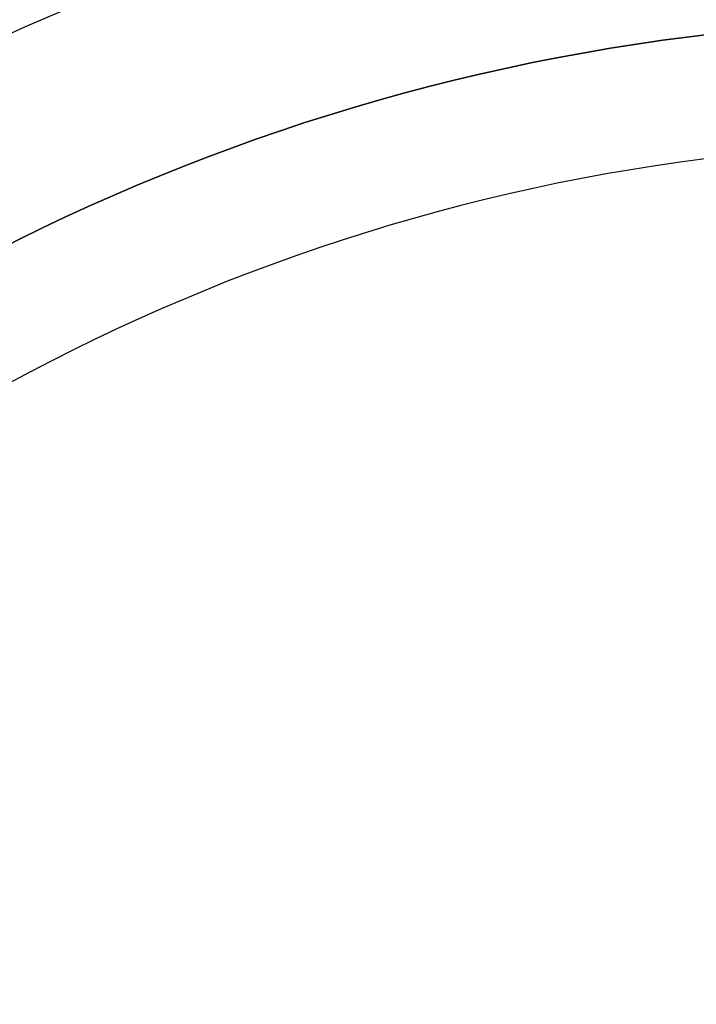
# Model space of a CAD drawing. Header units: millimetres. Extents: x 134 to 326, y 214 to 407.
# Tile 15 of 32: x 205 to 223, y 340 to 366. Entities that reach past the tile are written whole.
import ezdxf

# ---------------------------------------------------------------- set-up
doc = ezdxf.new("R2010")
doc.units = ezdxf.units.MM
doc.layers.add('Default', color=7, linetype='Continuous')

# ---------------------------------------------------------------- blocks, each defined once
blk = doc.blocks.new('Københavner vase Ø18 v15')
at = {"layer": 'Default', "color": 7, "true_color": 0xf6f6f3, "extrusion": (0, 1, 0)}
for centre, radius in [((0, 0, 237.5), 95.2318631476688), ((0, 0, -5), 55.5317053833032)]:
    blk.add_circle(centre, radius, dxfattribs=at)
at = {"layer": 'Default', "color": 7, "true_color": 0xf6f6f3, "extrusion": (0, -1, 0)}
for centre in [(0, 0), (0, 0, 2.5)]:
    blk.add_circle(centre, 55.5317053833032, dxfattribs=at)
for centre, radius, start, end in [((0, 0, -245), 96.1527473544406, 180, 0), ((0, 0, -245), 90, 90, 270), ((0, 0, -236.218693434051), 80.0745384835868, 180, 269.9999999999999), ((-3.552713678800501e-15, -3.552713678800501e-15, 5), 60.53170538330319, 180, 270.0000000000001), ((0, 0, 5), 60.5317053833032, 270, 179.9999999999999)]:
    blk.add_arc(centre, radius, start, end, dxfattribs=at)
at = {"layer": 'Default', "color": 7, "true_color": 0xf6f6f3, "extrusion": (0, 1, 0)}
for centre, radius in [((0, 0, 230), 94.310978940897), ((0, 0, 10), 52.2983755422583)]:
    blk.add_arc(centre, radius, 180, 7.016709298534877e-15, dxfattribs=at)

msp = doc.modelspace()

# ---------------------------------------------------------------- block references
at = {"layer": 'Default', "extrusion": (0, -1, -8.754213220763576e-16)}
msp.add_blockref('Københavner vase Ø18 v15', (229.7339305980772, -120.0000000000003, -310.6502704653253), dxfattribs=at)

doc.saveas('drawing.dxf')
